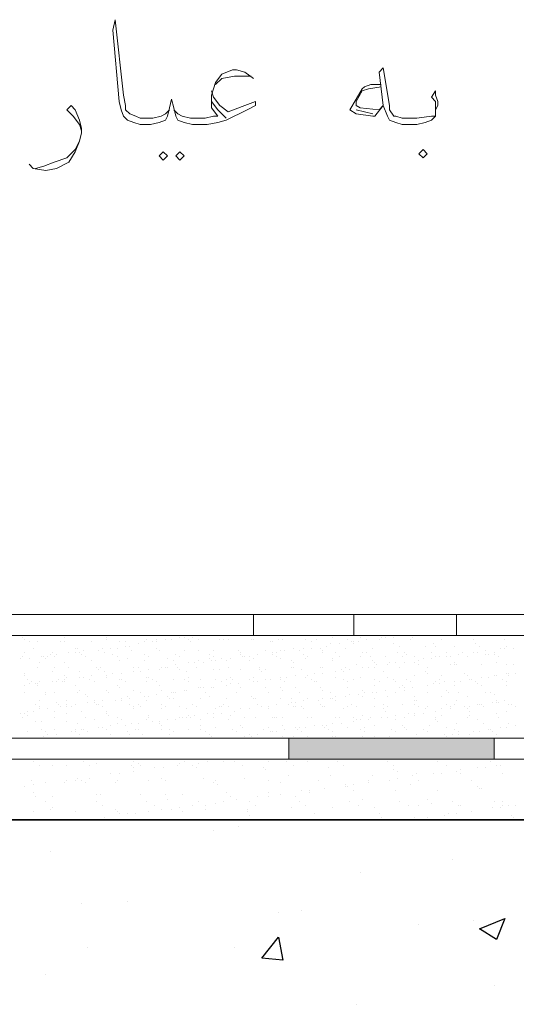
# Model space of a CAD drawing. Header units: metres. Extents: x -18 to 342, y 4 to 63.
# Tile 126 of 173: x 287.7 to 289.98, y 12.65 to 17.18. Entities that reach past the tile are written whole.
import ezdxf

# ---------------------------------------------------------------- set-up
doc = ezdxf.new("R2010")
doc.units = ezdxf.units.M
doc.header["$MEASUREMENT"] = 0
for name, color, linetype in [('PDF_hatch', 7, 'Continuous'), ('PDF_hatch-borshi', 7, 'Continuous'), ('PDF_Isogam', 7, 'Continuous'), ('PDF_kaff', 7, 'Continuous'), ('PDF_textt', 7, 'Continuous')]:
    doc.layers.add(name, color=color, linetype=linetype)

msp = doc.modelspace()

# ---------------------------------------------------------------- linework, layer by layer
at = {"layer": 'PDF_hatch', "lineweight": 25}
for points in [[(288.5933, 13.4516), (288.5933, 13.4516)], [(288.7088, 13.4708), (288.7088, 13.4708)], [(287.842, 13.3553), (287.842, 13.3553)], [(289.6912, 13.3167), (289.6912, 13.3167)], [(289.2675, 13.259), (289.2675, 13.259)], [(287.9865, 13.1145), (287.9865, 13.1145)], [(288.1984, 13.1241), (288.1984, 13.1241)], [(288.9978, 13.0856), (288.9978, 13.0856)], [(288.8918, 13.076), (288.8918, 13.076)], [(289.7875, 13.0374), (289.7875, 13.0374)], [(289.5371, 13.0182), (289.5371, 13.0182)], [(288.0154, 12.9122), (288.0154, 12.9122)], [(288.6896, 12.9122), (288.6896, 12.9122)], [(287.8228, 12.787), (287.8228, 12.787)], [(289.8839, 12.7389), (289.8839, 12.7389)], [(289.2482, 12.6522), (289.2482, 12.6522)]]:
    msp.add_lwpolyline(points, dxfattribs=at)
for points in [[(289.932, 13.0471), (289.8935, 12.9508), (289.8164, 12.9989)], [(288.8918, 12.9604), (288.9111, 12.8544), (288.8148, 12.8641)]]:
    msp.add_lwpolyline(points, close=True, dxfattribs=at)
at = {"layer": 'PDF_hatch-borshi', "lineweight": 18}
for points in [[(287.7168, 14.3376), (287.7168, 14.3376)], [(287.7265, 14.328), (287.7265, 14.328)], [(287.7457, 14.3184), (287.7457, 14.3184)], [(287.7843, 14.3184), (287.7843, 14.3184)], [(287.8902, 14.3184), (287.8902, 14.3184)], [(287.9095, 14.3376), (287.9095, 14.3376)], [(287.9095, 14.3184), (287.9095, 14.3184)], [(288.0347, 14.3184), (288.0347, 14.3184)], [(288.0347, 14.3184), (288.0347, 14.3184)], [(288.1021, 14.3376), (288.1021, 14.3376)], [(288.1021, 14.328), (288.1021, 14.328)], [(288.1599, 14.3184), (288.1599, 14.3184)], [(288.1888, 14.3184), (288.1888, 14.3184)], [(288.2465, 14.3088), (288.2465, 14.3088)], [(288.2754, 14.3184), (288.2754, 14.3184)], [(288.2851, 14.328), (288.2851, 14.328)], [(288.314, 14.3184), (288.314, 14.3184)], [(288.3332, 14.328), (288.3332, 14.328)], [(288.3332, 14.3184), (288.3332, 14.3184)], [(288.3718, 14.328), (288.3718, 14.328)], [(288.4006, 14.328), (288.4006, 14.328)], [(288.4392, 14.3376), (288.4392, 14.3376)], [(288.4584, 14.3376), (288.4584, 14.3376)], [(288.4777, 14.328), (288.4777, 14.328)], [(288.4777, 14.328), (288.4777, 14.328)], [(288.4873, 14.3184), (288.4873, 14.3184)], [(288.497, 14.3376), (288.497, 14.3376)], [(288.5259, 14.328), (288.5259, 14.328)], [(288.6222, 14.328), (288.6222, 14.328)], [(288.6414, 14.328), (288.6414, 14.328)], [(288.6607, 14.328), (288.6607, 14.328)], [(288.7666, 14.328), (288.7666, 14.328)], [(288.7763, 14.328), (288.7763, 14.328)], [(288.8533, 14.3184), (288.8533, 14.3184)], [(288.8629, 14.3184), (288.8629, 14.3184)], [(288.8918, 14.328), (288.8918, 14.328)], [(288.9111, 14.328), (288.9111, 14.328)], [(289.017, 14.328), (289.017, 14.328)], [(289.0459, 14.3184), (289.0459, 14.3184)], [(289.0652, 14.328), (289.0652, 14.328)], [(289.1326, 14.3088), (289.1326, 14.3088)], [(289.1423, 14.3376), (289.1423, 14.3376)], [(289.1711, 14.3088), (289.1711, 14.3088)], [(289.2097, 14.328), (289.2097, 14.328)], [(289.2289, 14.3184), (289.2289, 14.3184)], [(289.2386, 14.3184), (289.2386, 14.3184)], [(289.2386, 14.3088), (289.2386, 14.3088)], [(289.2578, 14.3184), (289.2578, 14.3184)], [(289.2675, 14.3376), (289.2675, 14.3376)], [(289.2964, 14.328), (289.2964, 14.328)], [(289.3541, 14.328), (289.3541, 14.328)], [(289.3638, 14.3376), (289.3638, 14.3376)], [(289.383, 14.3376), (289.383, 14.3376)], [(289.383, 14.3376), (289.383, 14.3376)], [(289.4216, 14.3376), (289.4216, 14.3376)], [(289.4216, 14.3088), (289.4216, 14.3088)], [(289.4986, 14.328), (289.4986, 14.328)], [(289.5082, 14.3376), (289.5082, 14.3376)], [(289.6045, 14.3088), (289.6045, 14.3088)], [(289.6334, 14.3473), (289.6334, 14.3473)], [(289.6431, 14.328), (289.6431, 14.328)], [(289.749, 14.3473), (289.749, 14.3473)], [(289.7586, 14.3473), (289.7586, 14.3473)], [(289.7875, 14.328), (289.7875, 14.328)], [(289.7972, 14.3088), (289.7972, 14.3088)], [(289.932, 14.328), (289.932, 14.328)], [(287.7265, 14.2702), (287.7265, 14.2702)], [(287.765, 14.2895), (287.765, 14.2895)], [(287.842, 14.2606), (287.842, 14.2606)], [(287.8517, 14.2702), (287.8517, 14.2702)], [(287.8709, 14.2606), (287.8709, 14.2606)], [(287.9287, 14.2702), (287.9287, 14.2702)], [(287.9576, 14.2895), (287.9576, 14.2895)], [(287.9576, 14.2702), (287.9576, 14.2702)], [(287.9672, 14.2895), (287.9672, 14.2895)], [(287.9769, 14.2702), (287.9769, 14.2702)], [(287.9865, 14.2606), (287.9865, 14.2606)], [(287.9961, 14.2799), (287.9961, 14.2799)], [(288.0636, 14.2799), (288.0636, 14.2799)], [(288.0828, 14.2895), (288.0828, 14.2895)], [(288.0925, 14.2702), (288.0925, 14.2702)], [(288.1213, 14.2895), (288.1213, 14.2895)], [(288.131, 14.2606), (288.131, 14.2606)], [(288.1502, 14.2895), (288.1502, 14.2895)], [(288.1888, 14.2991), (288.1888, 14.2991)], [(288.208, 14.2991), (288.208, 14.2991)], [(288.2177, 14.2799), (288.2177, 14.2799)], [(288.2754, 14.2606), (288.2754, 14.2606)], [(288.3332, 14.2895), (288.3332, 14.2895)], [(288.3429, 14.2799), (288.3429, 14.2799)], [(288.3429, 14.2799), (288.3429, 14.2799)], [(288.4199, 14.2606), (288.4199, 14.2606)], [(288.4584, 14.2799), (288.4584, 14.2799)], [(288.5259, 14.2799), (288.5259, 14.2799)], [(288.574, 14.2606), (288.574, 14.2606)], [(288.5933, 14.2799), (288.5933, 14.2799)], [(288.7088, 14.2799), (288.7088, 14.2799)], [(288.7088, 14.2799), (288.7088, 14.2799)], [(288.7185, 14.2702), (288.7185, 14.2702)], [(288.7185, 14.2606), (288.7185, 14.2606)], [(288.7955, 14.2606), (288.7955, 14.2606)], [(288.8341, 14.2799), (288.8341, 14.2799)], [(288.8629, 14.2702), (288.8629, 14.2702)], [(288.8629, 14.2606), (288.8629, 14.2606)], [(288.8822, 14.2702), (288.8822, 14.2702)], [(288.9015, 14.2799), (288.9015, 14.2799)], [(288.9207, 14.2799), (288.9207, 14.2799)], [(288.9593, 14.2895), (288.9593, 14.2895)], [(288.9882, 14.2799), (288.9882, 14.2799)], [(289.0074, 14.2895), (289.0074, 14.2895)], [(289.0074, 14.2606), (289.0074, 14.2606)], [(289.0459, 14.2895), (289.0459, 14.2895)], [(289.0845, 14.2895), (289.0845, 14.2895)], [(289.0941, 14.2799), (289.0941, 14.2799)], [(289.0941, 14.2702), (289.0941, 14.2702)], [(289.1134, 14.2991), (289.1134, 14.2991)], [(289.1519, 14.2702), (289.1519, 14.2702)], [(289.2, 14.2895), (289.2, 14.2895)], [(289.2771, 14.2702), (289.2771, 14.2702)], [(289.2964, 14.2702), (289.2964, 14.2702)], [(289.3252, 14.2895), (289.3252, 14.2895)], [(289.4408, 14.2702), (289.4408, 14.2702)], [(289.4504, 14.2991), (289.4504, 14.2991)], [(289.4697, 14.2702), (289.4697, 14.2702)], [(289.4793, 14.2606), (289.4793, 14.2606)], [(289.566, 14.2991), (289.566, 14.2991)], [(289.5949, 14.2702), (289.5949, 14.2702)], [(289.6142, 14.2991), (289.6142, 14.2991)], [(289.6623, 14.2702), (289.6623, 14.2702)], [(289.7009, 14.2991), (289.7009, 14.2991)], [(289.7201, 14.2606), (289.7201, 14.2606)], [(289.7394, 14.2702), (289.7394, 14.2702)], [(289.7875, 14.2702), (289.7875, 14.2702)], [(289.8068, 14.2702), (289.8068, 14.2702)], [(289.8164, 14.2991), (289.8164, 14.2991)], [(289.8453, 14.2799), (289.8453, 14.2799)], [(289.8453, 14.2606), (289.8453, 14.2606)], [(289.855, 14.2606), (289.855, 14.2606)], [(289.8839, 14.2702), (289.8839, 14.2702)], [(289.8839, 14.2606), (289.8839, 14.2606)], [(289.9127, 14.2895), (289.9127, 14.2895)], [(289.932, 14.2895), (289.932, 14.2895)], [(289.9416, 14.2991), (289.9416, 14.2991)], [(289.9705, 14.2895), (289.9705, 14.2895)], [(287.7072, 14.2413), (287.7072, 14.2413)], [(287.7168, 14.251), (287.7168, 14.251)], [(287.7457, 14.2413), (287.7457, 14.2413)], [(287.7939, 14.2221), (287.7939, 14.2221)], [(287.8035, 14.251), (287.8035, 14.251)], [(287.8131, 14.251), (287.8131, 14.251)], [(287.8228, 14.2413), (287.8228, 14.2413)], [(287.8324, 14.251), (287.8324, 14.251)], [(287.8613, 14.251), (287.8613, 14.251)], [(287.9095, 14.2221), (287.9095, 14.2221)], [(288.0058, 14.251), (288.0058, 14.251)], [(288.0058, 14.251), (288.0058, 14.251)], [(288.0347, 14.2317), (288.0347, 14.2317)], [(288.1502, 14.251), (288.1502, 14.251)], [(288.1599, 14.2317), (288.1599, 14.2317)], [(288.1984, 14.2413), (288.1984, 14.2413)], [(288.2754, 14.2317), (288.2754, 14.2317)], [(288.2947, 14.251), (288.2947, 14.251)], [(288.3814, 14.2413), (288.3814, 14.2413)], [(288.4103, 14.2317), (288.4103, 14.2317)], [(288.4392, 14.251), (288.4392, 14.251)], [(288.4777, 14.2221), (288.4777, 14.2221)], [(288.5066, 14.2221), (288.5066, 14.2221)], [(288.5259, 14.2317), (288.5259, 14.2317)], [(288.5451, 14.2221), (288.5451, 14.2221)], [(288.574, 14.2413), (288.574, 14.2413)], [(288.5836, 14.2317), (288.5836, 14.2317)], [(288.5933, 14.251), (288.5933, 14.251)], [(288.6029, 14.2317), (288.6029, 14.2317)], [(288.6318, 14.2413), (288.6318, 14.2413)], [(288.6511, 14.2317), (288.6511, 14.2317)], [(288.6703, 14.2413), (288.6703, 14.2413)], [(288.7281, 14.251), (288.7281, 14.251)], [(288.7377, 14.251), (288.7377, 14.251)], [(288.757, 14.251), (288.757, 14.251)], [(288.757, 14.2317), (288.757, 14.2317)], [(288.7763, 14.2413), (288.7763, 14.2413)], [(288.8822, 14.251), (288.8822, 14.251)], [(288.9015, 14.2413), (288.9015, 14.2413)], [(288.9496, 14.2317), (288.9496, 14.2317)], [(288.9593, 14.2221), (288.9593, 14.2221)], [(289.017, 14.2413), (289.017, 14.2413)], [(289.0267, 14.251), (289.0267, 14.251)], [(289.1423, 14.2413), (289.1423, 14.2413)], [(289.1423, 14.2317), (289.1423, 14.2317)], [(289.1711, 14.251), (289.1711, 14.251)], [(289.2675, 14.251), (289.2675, 14.251)], [(289.3156, 14.251), (289.3156, 14.251)], [(289.3252, 14.2317), (289.3252, 14.2317)], [(289.3349, 14.2221), (289.3349, 14.2221)], [(289.383, 14.251), (289.383, 14.251)], [(289.4023, 14.2221), (289.4023, 14.2221)], [(289.4312, 14.2221), (289.4312, 14.2221)], [(289.4601, 14.251), (289.4601, 14.251)], [(289.4697, 14.2221), (289.4697, 14.2221)], [(289.5179, 14.251), (289.5179, 14.251)], [(289.5179, 14.2221), (289.5179, 14.2221)], [(289.5371, 14.2317), (289.5371, 14.2317)], [(289.5564, 14.2413), (289.5564, 14.2413)], [(289.5949, 14.2413), (289.5949, 14.2413)], [(289.6142, 14.251), (289.6142, 14.251)], [(289.6334, 14.251), (289.6334, 14.251)], [(289.6623, 14.251), (289.6623, 14.251)], [(289.6816, 14.251), (289.6816, 14.251)], [(289.7009, 14.2221), (289.7009, 14.2221)], [(289.7586, 14.251), (289.7586, 14.251)], [(289.7586, 14.251), (289.7586, 14.251)], [(289.8935, 14.2221), (289.8935, 14.2221)], [(289.9031, 14.251), (289.9031, 14.251)], [(287.7265, 14.1739), (287.7265, 14.1739)], [(287.7843, 14.2028), (287.7843, 14.2028)], [(287.8517, 14.1835), (287.8517, 14.1835)], [(287.8613, 14.2028), (287.8613, 14.2028)], [(287.9287, 14.2028), (287.9287, 14.2028)], [(287.9769, 14.1835), (287.9769, 14.1835)], [(288.0539, 14.2028), (288.0539, 14.2028)], [(288.0636, 14.1932), (288.0636, 14.1932)], [(288.0732, 14.2028), (288.0732, 14.2028)], [(288.0925, 14.1835), (288.0925, 14.1835)], [(288.131, 14.1739), (288.131, 14.1739)], [(288.1695, 14.1739), (288.1695, 14.1739)], [(288.2273, 14.2028), (288.2273, 14.2028)], [(288.2273, 14.1835), (288.2273, 14.1835)], [(288.2273, 14.1835), (288.2273, 14.1835)], [(288.2465, 14.2028), (288.2465, 14.2028)], [(288.2562, 14.1835), (288.2562, 14.1835)], [(288.2947, 14.1932), (288.2947, 14.1932)], [(288.3429, 14.1932), (288.3429, 14.1932)], [(288.3525, 14.2028), (288.3525, 14.2028)], [(288.3718, 14.2028), (288.3718, 14.2028)], [(288.3814, 14.2028), (288.3814, 14.2028)], [(288.4199, 14.2124), (288.4199, 14.2124)], [(288.4295, 14.2028), (288.4295, 14.2028)], [(288.4392, 14.1932), (288.4392, 14.1932)], [(288.4681, 14.1835), (288.4681, 14.1835)], [(288.5162, 14.2028), (288.5162, 14.2028)], [(288.5933, 14.1932), (288.5933, 14.1932)], [(288.6222, 14.1932), (288.6222, 14.1932)], [(288.6607, 14.2028), (288.6607, 14.2028)], [(288.7185, 14.1932), (288.7185, 14.1932)], [(288.8052, 14.2028), (288.8052, 14.2028)], [(288.8052, 14.1932), (288.8052, 14.1932)], [(288.8148, 14.1835), (288.8148, 14.1835)], [(288.8341, 14.1932), (288.8341, 14.1932)], [(288.9496, 14.2028), (288.9496, 14.2028)], [(288.9593, 14.2028), (288.9593, 14.2028)], [(288.9978, 14.1932), (288.9978, 14.1932)], [(289.0556, 14.1739), (289.0556, 14.1739)], [(289.0845, 14.2028), (289.0845, 14.2028)], [(289.0941, 14.2028), (289.0941, 14.2028)], [(289.0941, 14.1739), (289.0941, 14.1739)], [(289.1519, 14.1835), (289.1519, 14.1835)], [(289.1808, 14.1932), (289.1808, 14.1932)], [(289.1904, 14.1835), (289.1904, 14.1835)], [(289.2, 14.2028), (289.2, 14.2028)], [(289.2193, 14.1932), (289.2193, 14.1932)], [(289.2482, 14.2124), (289.2482, 14.2124)], [(289.2771, 14.2028), (289.2771, 14.2028)], [(289.306, 14.2028), (289.306, 14.2028)], [(289.3349, 14.2028), (289.3349, 14.2028)], [(289.3445, 14.2124), (289.3445, 14.2124)], [(289.3734, 14.1835), (289.3734, 14.1835)], [(289.3927, 14.2124), (289.3927, 14.2124)], [(289.4504, 14.2028), (289.4504, 14.2028)], [(289.5371, 14.2124), (289.5371, 14.2124)], [(289.566, 14.1835), (289.566, 14.1835)], [(289.5757, 14.2028), (289.5757, 14.2028)], [(289.5757, 14.1739), (289.5757, 14.1739)], [(289.6816, 14.2124), (289.6816, 14.2124)], [(289.7009, 14.2124), (289.7009, 14.2124)], [(289.7105, 14.2124), (289.7105, 14.2124)], [(289.749, 14.1739), (289.749, 14.1739)], [(289.8261, 14.2124), (289.8261, 14.2124)], [(289.8261, 14.2124), (289.8261, 14.2124)], [(289.9416, 14.2124), (289.9416, 14.2124)], [(289.9416, 14.1739), (289.9416, 14.1739)], [(289.9513, 14.1739), (289.9513, 14.1739)], [(289.9705, 14.2124), (289.9705, 14.2124)], [(289.9802, 14.1739), (289.9802, 14.1739)], [(287.7265, 14.1643), (287.7265, 14.1643)], [(287.7361, 14.145), (287.7361, 14.145)], [(287.7457, 14.1258), (287.7457, 14.1258)], [(287.7554, 14.1354), (287.7554, 14.1354)], [(287.7746, 14.1258), (287.7746, 14.1258)], [(287.7843, 14.1258), (287.7843, 14.1258)], [(287.7939, 14.1354), (287.7939, 14.1354)], [(287.8517, 14.1354), (287.8517, 14.1354)], [(287.8709, 14.1354), (287.8709, 14.1354)], [(287.8806, 14.145), (287.8806, 14.145)], [(287.8998, 14.1354), (287.8998, 14.1354)], [(287.9095, 14.1643), (287.9095, 14.1643)], [(287.9095, 14.145), (287.9095, 14.145)], [(287.9095, 14.1354), (287.9095, 14.1354)], [(287.9191, 14.1547), (287.9191, 14.1547)], [(287.9769, 14.1547), (287.9769, 14.1547)], [(287.9961, 14.1547), (287.9961, 14.1547)], [(288.025, 14.145), (288.025, 14.145)], [(288.0347, 14.1643), (288.0347, 14.1643)], [(288.0443, 14.1354), (288.0443, 14.1354)], [(288.0443, 14.1354), (288.0443, 14.1354)], [(288.1021, 14.1643), (288.1021, 14.1643)], [(288.1021, 14.1547), (288.1021, 14.1547)], [(288.1599, 14.145), (288.1599, 14.145)], [(288.1695, 14.145), (288.1695, 14.145)], [(288.1888, 14.1354), (288.1888, 14.1354)], [(288.2851, 14.1547), (288.2851, 14.1547)], [(288.2851, 14.1354), (288.2851, 14.1354)], [(288.2947, 14.1547), (288.2947, 14.1547)], [(288.314, 14.145), (288.314, 14.145)], [(288.3332, 14.1354), (288.3332, 14.1354)], [(288.4103, 14.145), (288.4103, 14.145)], [(288.4584, 14.145), (288.4584, 14.145)], [(288.4777, 14.1547), (288.4777, 14.1547)], [(288.4777, 14.1354), (288.4777, 14.1354)], [(288.5355, 14.145), (288.5355, 14.145)], [(288.6029, 14.145), (288.6029, 14.145)], [(288.6318, 14.1354), (288.6318, 14.1354)], [(288.6511, 14.145), (288.6511, 14.145)], [(288.6703, 14.1547), (288.6703, 14.1547)], [(288.6703, 14.1258), (288.6703, 14.1258)], [(288.68, 14.145), (288.68, 14.145)], [(288.7088, 14.1258), (288.7088, 14.1258)], [(288.757, 14.145), (288.757, 14.145)], [(288.7763, 14.1547), (288.7763, 14.1547)], [(288.7763, 14.1354), (288.7763, 14.1354)], [(288.7763, 14.1354), (288.7763, 14.1354)], [(288.7955, 14.1354), (288.7955, 14.1354)], [(288.8341, 14.145), (288.8341, 14.145)], [(288.8533, 14.145), (288.8533, 14.145)], [(288.9015, 14.1547), (288.9015, 14.1547)], [(288.9015, 14.1547), (288.9015, 14.1547)], [(288.9015, 14.145), (288.9015, 14.145)], [(288.9207, 14.1354), (288.9207, 14.1354)], [(288.9304, 14.1547), (288.9304, 14.1547)], [(288.9689, 14.1643), (288.9689, 14.1643)], [(289.017, 14.1547), (289.017, 14.1547)], [(289.0267, 14.1643), (289.0267, 14.1643)], [(289.0459, 14.145), (289.0459, 14.145)], [(289.0459, 14.145), (289.0459, 14.145)], [(289.0556, 14.1354), (289.0556, 14.1354)], [(289.0652, 14.1354), (289.0652, 14.1354)], [(289.1519, 14.1547), (289.1519, 14.1547)], [(289.1904, 14.145), (289.1904, 14.145)], [(289.2097, 14.1354), (289.2097, 14.1354)], [(289.2386, 14.145), (289.2386, 14.145)], [(289.2675, 14.1547), (289.2675, 14.1547)], [(289.3349, 14.145), (289.3349, 14.145)], [(289.3541, 14.1354), (289.3541, 14.1354)], [(289.3927, 14.1547), (289.3927, 14.1547)], [(289.4216, 14.145), (289.4216, 14.145)], [(289.4312, 14.1354), (289.4312, 14.1354)], [(289.4793, 14.145), (289.4793, 14.145)], [(289.4986, 14.1354), (289.4986, 14.1354)], [(289.5179, 14.1643), (289.5179, 14.1643)], [(289.6045, 14.1258), (289.6045, 14.1258)], [(289.6142, 14.1354), (289.6142, 14.1354)], [(289.6334, 14.145), (289.6334, 14.145)], [(289.6334, 14.1258), (289.6334, 14.1258)], [(289.6431, 14.1643), (289.6431, 14.1643)], [(289.6527, 14.1354), (289.6527, 14.1354)], [(289.7009, 14.1354), (289.7009, 14.1354)], [(289.7298, 14.1354), (289.7298, 14.1354)], [(289.7586, 14.1643), (289.7586, 14.1643)], [(289.7683, 14.145), (289.7683, 14.145)], [(289.7779, 14.145), (289.7779, 14.145)], [(289.7972, 14.1354), (289.7972, 14.1354)], [(289.7972, 14.1354), (289.7972, 14.1354)], [(289.8068, 14.1258), (289.8068, 14.1258)], [(289.8261, 14.1547), (289.8261, 14.1547)], [(289.855, 14.1547), (289.855, 14.1547)], [(289.8839, 14.1643), (289.8839, 14.1643)], [(289.8935, 14.1643), (289.8935, 14.1643)], [(289.9224, 14.145), (289.9224, 14.145)], [(289.9416, 14.1354), (289.9416, 14.1354)], [(289.9513, 14.1643), (289.9513, 14.1643)], [(287.7265, 14.1161), (287.7265, 14.1161)], [(287.7265, 14.0872), (287.7265, 14.0872)], [(287.7843, 14.1161), (287.7843, 14.1161)], [(287.8228, 14.0872), (287.8228, 14.0872)], [(287.8613, 14.0872), (287.8613, 14.0872)], [(287.9576, 14.1161), (287.9576, 14.1161)], [(287.9672, 14.0872), (287.9672, 14.0872)], [(287.9769, 14.0969), (287.9769, 14.0969)], [(288.1021, 14.0969), (288.1021, 14.0969)], [(288.1117, 14.0872), (288.1117, 14.0872)], [(288.1502, 14.1161), (288.1502, 14.1161)], [(288.1599, 14.1065), (288.1599, 14.1065)], [(288.2273, 14.0969), (288.2273, 14.0969)], [(288.2562, 14.0872), (288.2562, 14.0872)], [(288.3429, 14.1161), (288.3429, 14.1161)], [(288.3525, 14.0969), (288.3525, 14.0969)], [(288.4006, 14.0872), (288.4006, 14.0872)], [(288.4103, 14.0872), (288.4103, 14.0872)], [(288.4199, 14.0872), (288.4199, 14.0872)], [(288.4584, 14.0969), (288.4584, 14.0969)], [(288.4681, 14.0969), (288.4681, 14.0969)], [(288.5259, 14.1065), (288.5259, 14.1065)], [(288.5259, 14.1065), (288.5259, 14.1065)], [(288.5355, 14.1065), (288.5355, 14.1065)], [(288.5451, 14.1065), (288.5451, 14.1065)], [(288.5547, 14.0872), (288.5547, 14.0872)], [(288.5836, 14.1065), (288.5836, 14.1065)], [(288.5933, 14.1065), (288.5933, 14.1065)], [(288.6511, 14.1161), (288.6511, 14.1161)], [(288.6992, 14.0872), (288.6992, 14.0872)], [(288.7185, 14.1065), (288.7185, 14.1065)], [(288.7185, 14.1065), (288.7185, 14.1065)], [(288.8341, 14.1065), (288.8341, 14.1065)], [(288.8437, 14.0872), (288.8437, 14.0872)], [(288.9015, 14.1065), (288.9015, 14.1065)], [(288.9111, 14.0969), (288.9111, 14.0969)], [(288.9689, 14.1065), (288.9689, 14.1065)], [(288.9882, 14.0872), (288.9882, 14.0872)], [(289.0845, 14.1065), (289.0845, 14.1065)], [(289.0941, 14.0969), (289.0941, 14.0969)], [(289.1326, 14.0872), (289.1326, 14.0872)], [(289.2097, 14.1065), (289.2097, 14.1065)], [(289.2771, 14.0969), (289.2771, 14.0969)], [(289.2867, 14.0872), (289.2867, 14.0872)], [(289.2867, 14.0872), (289.2867, 14.0872)], [(289.3252, 14.0872), (289.3252, 14.0872)], [(289.3349, 14.1161), (289.3349, 14.1161)], [(289.3445, 14.0872), (289.3445, 14.0872)], [(289.383, 14.0969), (289.383, 14.0969)], [(289.4312, 14.0872), (289.4312, 14.0872)], [(289.4504, 14.1065), (289.4504, 14.1065)], [(289.4601, 14.1161), (289.4601, 14.1161)], [(289.4697, 14.1065), (289.4697, 14.1065)], [(289.4697, 14.0969), (289.4697, 14.0969)], [(289.5082, 14.1065), (289.5082, 14.1065)], [(289.5757, 14.1161), (289.5757, 14.1161)], [(289.5757, 14.1161), (289.5757, 14.1161)], [(289.5757, 14.0872), (289.5757, 14.0872)], [(289.6623, 14.0969), (289.6623, 14.0969)], [(289.672, 14.0872), (289.672, 14.0872)], [(289.7009, 14.1161), (289.7009, 14.1161)], [(289.7201, 14.0872), (289.7201, 14.0872)], [(289.8261, 14.1161), (289.8261, 14.1161)], [(289.8453, 14.0872), (289.8453, 14.0872)], [(289.8646, 14.0872), (289.8646, 14.0872)], [(289.9416, 14.1161), (289.9416, 14.1161)], [(287.7939, 14.0487), (287.7939, 14.0487)], [(287.8228, 14.0776), (287.8228, 14.0776)], [(287.8709, 14.0391), (287.8709, 14.0391)], [(287.9191, 14.0487), (287.9191, 14.0487)], [(288.0058, 14.0776), (288.0058, 14.0776)], [(288.0154, 14.068), (288.0154, 14.068)], [(288.0154, 14.0391), (288.0154, 14.0391)], [(288.0443, 14.0487), (288.0443, 14.0487)], [(288.0443, 14.0391), (288.0443, 14.0391)], [(288.0828, 14.0487), (288.0828, 14.0487)], [(288.1406, 14.0487), (288.1406, 14.0487)], [(288.1695, 14.0583), (288.1695, 14.0583)], [(288.1695, 14.0487), (288.1695, 14.0487)], [(288.1984, 14.068), (288.1984, 14.068)], [(288.208, 14.0583), (288.208, 14.0583)], [(288.2754, 14.068), (288.2754, 14.068)], [(288.2851, 14.0487), (288.2851, 14.0487)], [(288.2947, 14.068), (288.2947, 14.068)], [(288.3332, 14.0776), (288.3332, 14.0776)], [(288.3814, 14.068), (288.3814, 14.068)], [(288.391, 14.0583), (288.391, 14.0583)], [(288.4103, 14.0583), (288.4103, 14.0583)], [(288.5355, 14.0583), (288.5355, 14.0583)], [(288.574, 14.068), (288.574, 14.068)], [(288.6511, 14.0583), (288.6511, 14.0583)], [(288.7666, 14.068), (288.7666, 14.068)], [(288.7763, 14.0583), (288.7763, 14.0583)], [(288.7859, 14.0583), (288.7859, 14.0583)], [(288.9015, 14.0583), (288.9015, 14.0583)], [(288.9496, 14.0583), (288.9496, 14.0583)], [(288.9496, 14.0391), (288.9496, 14.0391)], [(288.9689, 14.0391), (288.9689, 14.0391)], [(289.0074, 14.0487), (289.0074, 14.0487)], [(289.0267, 14.0583), (289.0267, 14.0583)], [(289.0748, 14.0487), (289.0748, 14.0487)], [(289.0941, 14.0583), (289.0941, 14.0583)], [(289.1326, 14.0583), (289.1326, 14.0583)], [(289.1423, 14.0583), (289.1423, 14.0583)], [(289.1519, 14.068), (289.1519, 14.068)], [(289.1519, 14.0487), (289.1519, 14.0487)], [(289.2, 14.068), (289.2, 14.068)], [(289.2193, 14.0776), (289.2193, 14.0776)], [(289.2578, 14.0776), (289.2578, 14.0776)], [(289.2771, 14.068), (289.2771, 14.068)], [(289.3349, 14.0583), (289.3349, 14.0583)], [(289.3927, 14.068), (289.3927, 14.068)], [(289.5179, 14.068), (289.5179, 14.068)], [(289.5179, 14.0487), (289.5179, 14.0487)], [(289.5275, 14.0487), (289.5275, 14.0487)], [(289.6431, 14.068), (289.6431, 14.068)], [(289.7105, 14.0487), (289.7105, 14.0487)], [(289.7586, 14.068), (289.7586, 14.068)], [(289.8742, 14.0391), (289.8742, 14.0391)], [(289.8839, 14.0776), (289.8839, 14.0776)], [(289.8935, 14.0487), (289.8935, 14.0487)], [(289.8935, 14.0391), (289.8935, 14.0391)], [(289.9031, 14.0391), (289.9031, 14.0391)], [(289.932, 14.0487), (289.932, 14.0487)], [(287.7072, 13.9909), (287.7072, 13.9909)], [(287.7265, 13.9909), (287.7265, 13.9909)], [(287.7361, 14.0006), (287.7361, 14.0006)], [(287.765, 14.0006), (287.765, 14.0006)], [(287.7746, 14.0294), (287.7746, 14.0294)], [(287.7939, 14.0198), (287.7939, 14.0198)], [(287.7939, 14.0102), (287.7939, 14.0102)], [(287.8324, 14.0102), (287.8324, 14.0102)], [(287.8613, 14.0006), (287.8613, 14.0006)], [(287.8806, 14.0294), (287.8806, 14.0294)], [(287.8902, 14.0198), (287.8902, 14.0198)], [(287.9191, 14.0294), (287.9191, 14.0294)], [(287.9191, 14.0198), (287.9191, 14.0198)], [(287.9191, 13.9909), (287.9191, 13.9909)], [(287.9384, 14.0198), (287.9384, 14.0198)], [(287.9576, 14.0294), (287.9576, 14.0294)], [(287.9865, 14.0006), (287.9865, 14.0006)], [(288.0539, 14.0294), (288.0539, 14.0294)], [(288.0636, 14.0294), (288.0636, 14.0294)], [(288.0828, 14.0198), (288.0828, 14.0198)], [(288.1021, 14.0006), (288.1021, 14.0006)], [(288.1021, 13.9909), (288.1021, 13.9909)], [(288.208, 14.0294), (288.208, 14.0294)], [(288.2273, 14.0198), (288.2273, 14.0198)], [(288.2273, 14.0102), (288.2273, 14.0102)], [(288.2465, 14.0294), (288.2465, 14.0294)], [(288.2562, 14.0198), (288.2562, 14.0198)], [(288.3525, 14.0294), (288.3525, 14.0294)], [(288.3525, 14.0102), (288.3525, 14.0102)], [(288.3718, 14.0198), (288.3718, 14.0198)], [(288.4392, 14.0198), (288.4392, 14.0198)], [(288.4681, 14.0102), (288.4681, 14.0102)], [(288.497, 14.0294), (288.497, 14.0294)], [(288.5162, 14.0198), (288.5162, 14.0198)], [(288.5644, 13.9909), (288.5644, 13.9909)], [(288.5933, 13.9909), (288.5933, 13.9909)], [(288.6029, 14.0102), (288.6029, 14.0102)], [(288.6222, 14.0198), (288.6222, 14.0198)], [(288.6318, 14.0198), (288.6318, 14.0198)], [(288.6318, 13.9909), (288.6318, 13.9909)], [(288.6414, 14.0294), (288.6414, 14.0294)], [(288.6607, 14.0198), (288.6607, 14.0198)], [(288.6896, 14.0006), (288.6896, 14.0006)], [(288.7185, 14.0102), (288.7185, 14.0102)], [(288.7185, 14.0102), (288.7185, 14.0102)], [(288.757, 14.0102), (288.757, 14.0102)], [(288.7955, 14.0294), (288.7955, 14.0294)], [(288.8148, 14.0198), (288.8148, 14.0198)], [(288.8148, 14.0198), (288.8148, 14.0198)], [(288.8148, 14.0198), (288.8148, 14.0198)], [(288.8437, 14.0198), (288.8437, 14.0198)], [(288.8437, 14.0102), (288.8437, 14.0102)], [(288.8822, 14.0294), (288.8822, 14.0294)], [(288.94, 14.0294), (288.94, 14.0294)], [(288.9593, 14.0198), (288.9593, 14.0198)], [(288.9689, 14.0198), (288.9689, 14.0198)], [(288.9978, 14.0198), (288.9978, 14.0198)], [(289.0074, 14.0102), (289.0074, 14.0102)], [(289.0845, 14.0294), (289.0845, 14.0294)], [(289.0941, 14.0198), (289.0941, 14.0198)], [(289.1037, 14.0198), (289.1037, 14.0198)], [(289.1904, 14.0102), (289.1904, 14.0102)], [(289.2097, 14.0198), (289.2097, 14.0198)], [(289.2289, 14.0294), (289.2289, 14.0294)], [(289.2482, 14.0198), (289.2482, 14.0198)], [(289.3349, 14.0198), (289.3349, 14.0198)], [(289.3734, 14.0294), (289.3734, 14.0294)], [(289.3734, 14.0102), (289.3734, 14.0102)], [(289.383, 14.0006), (289.383, 14.0006)], [(289.3927, 14.0198), (289.3927, 14.0198)], [(289.4601, 14.0294), (289.4601, 14.0294)], [(289.489, 13.9909), (289.489, 13.9909)], [(289.5179, 14.0294), (289.5179, 14.0294)], [(289.5179, 13.9909), (289.5179, 13.9909)], [(289.5371, 14.0198), (289.5371, 14.0198)], [(289.5564, 13.9909), (289.5564, 13.9909)], [(289.566, 14.0102), (289.566, 14.0102)], [(289.5757, 14.0198), (289.5757, 14.0198)], [(289.6142, 14.0006), (289.6142, 14.0006)], [(289.6431, 14.0102), (289.6431, 14.0102)], [(289.6623, 14.0294), (289.6623, 14.0294)], [(289.6816, 14.0198), (289.6816, 14.0198)], [(289.6816, 14.0102), (289.6816, 14.0102)], [(289.7009, 14.0294), (289.7009, 14.0294)], [(289.749, 14.0198), (289.749, 14.0198)], [(289.7586, 14.0102), (289.7586, 14.0102)], [(289.7683, 14.0198), (289.7683, 14.0198)], [(289.7683, 14.0006), (289.7683, 14.0006)], [(289.8068, 14.0294), (289.8068, 14.0294)], [(289.8164, 14.0294), (289.8164, 14.0294)], [(289.8261, 14.0294), (289.8261, 14.0294)], [(289.8357, 14.0198), (289.8357, 14.0198)], [(289.8935, 13.9909), (289.8935, 13.9909)], [(289.9416, 14.0006), (289.9416, 14.0006)], [(289.9513, 14.0294), (289.9513, 14.0294)], [(289.9609, 14.0294), (289.9609, 14.0294)], [(289.9802, 14.0198), (289.9802, 14.0198)], [(287.7168, 13.9717), (287.7168, 13.9717)], [(287.7361, 13.9813), (287.7361, 13.9813)], [(287.7746, 13.9524), (287.7746, 13.9524)], [(287.8035, 13.9524), (287.8035, 13.9524)], [(287.8613, 13.9717), (287.8613, 13.9717)], [(287.9191, 13.9524), (287.9191, 13.9524)], [(287.9672, 13.9428), (287.9672, 13.9428)], [(288.0058, 13.9717), (288.0058, 13.9717)], [(288.0443, 13.962), (288.0443, 13.962)], [(288.1117, 13.9813), (288.1117, 13.9813)], [(288.1502, 13.9717), (288.1502, 13.9717)], [(288.1502, 13.9428), (288.1502, 13.9428)], [(288.1695, 13.962), (288.1695, 13.962)], [(288.2177, 13.9428), (288.2177, 13.9428)], [(288.2465, 13.9428), (288.2465, 13.9428)], [(288.2851, 13.962), (288.2851, 13.962)], [(288.2947, 13.9813), (288.2947, 13.9813)], [(288.2947, 13.9717), (288.2947, 13.9717)], [(288.314, 13.9524), (288.314, 13.9524)], [(288.3429, 13.9524), (288.3429, 13.9524)], [(288.3429, 13.9428), (288.3429, 13.9428)], [(288.3814, 13.962), (288.3814, 13.962)], [(288.4199, 13.962), (288.4199, 13.962)], [(288.4392, 13.9717), (288.4392, 13.9717)], [(288.4488, 13.9717), (288.4488, 13.9717)], [(288.4681, 13.9717), (288.4681, 13.9717)], [(288.4777, 13.9813), (288.4777, 13.9813)], [(288.4873, 13.9717), (288.4873, 13.9717)], [(288.5066, 13.9813), (288.5066, 13.9813)], [(288.5355, 13.962), (288.5355, 13.962)], [(288.5933, 13.9717), (288.5933, 13.9717)], [(288.6607, 13.962), (288.6607, 13.962)], [(288.6703, 13.9813), (288.6703, 13.9813)], [(288.7377, 13.9717), (288.7377, 13.9717)], [(288.7859, 13.9717), (288.7859, 13.9717)], [(288.8629, 13.9717), (288.8629, 13.9717)], [(288.8726, 13.9717), (288.8726, 13.9717)], [(288.8822, 13.9717), (288.8822, 13.9717)], [(288.9111, 13.9717), (288.9111, 13.9717)], [(289.0267, 13.9717), (289.0267, 13.9717)], [(289.0267, 13.9717), (289.0267, 13.9717)], [(289.0459, 13.9717), (289.0459, 13.9717)], [(289.1423, 13.9428), (289.1423, 13.9428)], [(289.1519, 13.9717), (289.1519, 13.9717)], [(289.1711, 13.9717), (289.1711, 13.9717)], [(289.1808, 13.9428), (289.1808, 13.9428)], [(289.2386, 13.9717), (289.2386, 13.9717)], [(289.2386, 13.9524), (289.2386, 13.9524)], [(289.2482, 13.962), (289.2482, 13.962)], [(289.2675, 13.962), (289.2675, 13.962)], [(289.2771, 13.9813), (289.2771, 13.9813)], [(289.306, 13.962), (289.306, 13.962)], [(289.3156, 13.9717), (289.3156, 13.9717)], [(289.3638, 13.9717), (289.3638, 13.9717)], [(289.3927, 13.9717), (289.3927, 13.9717)], [(289.3927, 13.9717), (289.3927, 13.9717)], [(289.4312, 13.9813), (289.4312, 13.9813)], [(289.4312, 13.962), (289.4312, 13.962)], [(289.4697, 13.9717), (289.4697, 13.9717)], [(289.5179, 13.9813), (289.5179, 13.9813)], [(289.6142, 13.9717), (289.6142, 13.9717)], [(289.6142, 13.962), (289.6142, 13.962)], [(289.6238, 13.9524), (289.6238, 13.9524)], [(289.6431, 13.9813), (289.6431, 13.9813)], [(289.7105, 13.9428), (289.7105, 13.9428)], [(289.7586, 13.9717), (289.7586, 13.9717)], [(289.7683, 13.9813), (289.7683, 13.9813)], [(289.8068, 13.962), (289.8068, 13.962)], [(289.8357, 13.9428), (289.8357, 13.9428)], [(289.9031, 13.9717), (289.9031, 13.9717)], [(289.9513, 13.9428), (289.9513, 13.9428)], [(287.7361, 13.9042), (287.7361, 13.9042)], [(287.8035, 13.9139), (287.8035, 13.9139)], [(287.8228, 13.9042), (287.8228, 13.9042)], [(287.8613, 13.9139), (287.8613, 13.9139)], [(287.9384, 13.9042), (287.9384, 13.9042)], [(287.9576, 13.9139), (287.9576, 13.9139)], [(287.9576, 13.9042), (287.9576, 13.9042)], [(287.9865, 13.9139), (287.9865, 13.9139)], [(287.9961, 13.9139), (287.9961, 13.9139)], [(288.0154, 13.9042), (288.0154, 13.9042)], [(288.0636, 13.9235), (288.0636, 13.9235)], [(288.0828, 13.9235), (288.0828, 13.9235)], [(288.1021, 13.9139), (288.1021, 13.9139)], [(288.1021, 13.9139), (288.1021, 13.9139)], [(288.1213, 13.9331), (288.1213, 13.9331)], [(288.1888, 13.9331), (288.1888, 13.9331)], [(288.1984, 13.9042), (288.1984, 13.9042)], [(288.2369, 13.9139), (288.2369, 13.9139)], [(288.2465, 13.9139), (288.2465, 13.9139)], [(288.3525, 13.9331), (288.3525, 13.9331)], [(288.3525, 13.9139), (288.3525, 13.9139)], [(288.391, 13.9139), (288.391, 13.9139)], [(288.4103, 13.9042), (288.4103, 13.9042)], [(288.4777, 13.9139), (288.4777, 13.9139)], [(288.5355, 13.9331), (288.5355, 13.9331)], [(288.5355, 13.9139), (288.5355, 13.9139)], [(288.5547, 13.9042), (288.5547, 13.9042)], [(288.6029, 13.9235), (288.6029, 13.9235)], [(288.68, 13.9139), (288.68, 13.9139)], [(288.6992, 13.9042), (288.6992, 13.9042)], [(288.7185, 13.9331), (288.7185, 13.9331)], [(288.7281, 13.9235), (288.7281, 13.9235)], [(288.7281, 13.9235), (288.7281, 13.9235)], [(288.8244, 13.9139), (288.8244, 13.9139)], [(288.8437, 13.9235), (288.8437, 13.9235)], [(288.8533, 13.9042), (288.8533, 13.9042)], [(288.8629, 13.9042), (288.8629, 13.9042)], [(288.8822, 13.9042), (288.8822, 13.9042)], [(288.9111, 13.9331), (288.9111, 13.9331)], [(288.9207, 13.9139), (288.9207, 13.9139)], [(288.9689, 13.9235), (288.9689, 13.9235)], [(288.9785, 13.9139), (288.9785, 13.9139)], [(288.9882, 13.9235), (288.9882, 13.9235)], [(288.9978, 13.9042), (288.9978, 13.9042)], [(289.017, 13.9235), (289.017, 13.9235)], [(289.0556, 13.9331), (289.0556, 13.9331)], [(289.0941, 13.9331), (289.0941, 13.9331)], [(289.0941, 13.9331), (289.0941, 13.9331)], [(289.1037, 13.9235), (289.1037, 13.9235)], [(289.1134, 13.9331), (289.1134, 13.9331)], [(289.123, 13.9139), (289.123, 13.9139)], [(289.1423, 13.9042), (289.1423, 13.9042)], [(289.2097, 13.9235), (289.2097, 13.9235)], [(289.2675, 13.9139), (289.2675, 13.9139)], [(289.2867, 13.9235), (289.2867, 13.9235)], [(289.2867, 13.9042), (289.2867, 13.9042)], [(289.3349, 13.9331), (289.3349, 13.9331)], [(289.4119, 13.9139), (289.4119, 13.9139)], [(289.4312, 13.9042), (289.4312, 13.9042)], [(289.4601, 13.9331), (289.4601, 13.9331)], [(289.4697, 13.9235), (289.4697, 13.9235)], [(289.4793, 13.9139), (289.4793, 13.9139)], [(289.5564, 13.9139), (289.5564, 13.9139)], [(289.5757, 13.9042), (289.5757, 13.9042)], [(289.5853, 13.9331), (289.5853, 13.9331)], [(289.6623, 13.9235), (289.6623, 13.9235)], [(289.7009, 13.9139), (289.7009, 13.9139)], [(289.7201, 13.9042), (289.7201, 13.9042)], [(289.7875, 13.9042), (289.7875, 13.9042)], [(289.8164, 13.9042), (289.8164, 13.9042)], [(289.855, 13.9139), (289.855, 13.9139)], [(289.855, 13.9139), (289.855, 13.9139)], [(289.855, 13.9139), (289.855, 13.9139)], [(289.8646, 13.9139), (289.8646, 13.9139)], [(289.8742, 13.9042), (289.8742, 13.9042)], [(289.9127, 13.9235), (289.9127, 13.9235)], [(289.9416, 13.9235), (289.9416, 13.9235)], [(289.9802, 13.9331), (289.9802, 13.9331)], [(287.7457, 13.8753), (287.7457, 13.8753)], [(287.8131, 13.885), (287.8131, 13.885)], [(287.8324, 13.8946), (287.8324, 13.8946)], [(287.8324, 13.8946), (287.8324, 13.8946)], [(287.8324, 13.8946), (287.8324, 13.8946)], [(287.8709, 13.8946), (287.8709, 13.8946)], [(287.9769, 13.8946), (287.9769, 13.8946)], [(288.1213, 13.8946), (288.1213, 13.8946)], [(288.208, 13.8946), (288.208, 13.8946)], [(288.2658, 13.8946), (288.2658, 13.8946)], [(288.391, 13.8946), (288.391, 13.8946)], [(288.574, 13.8946), (288.574, 13.8946)], [(288.5836, 13.885), (288.5836, 13.885)], [(288.6703, 13.8753), (288.6703, 13.8753)], [(288.7377, 13.885), (288.7377, 13.885)], [(288.757, 13.8946), (288.757, 13.8946)], [(288.7666, 13.885), (288.7666, 13.885)], [(288.7859, 13.8753), (288.7859, 13.8753)], [(288.7955, 13.8946), (288.7955, 13.8946)], [(288.9111, 13.885), (288.9111, 13.885)], [(288.9593, 13.885), (288.9593, 13.885)], [(289.0267, 13.885), (289.0267, 13.885)], [(289.1423, 13.885), (289.1423, 13.885)], [(289.1519, 13.885), (289.1519, 13.885)], [(289.2771, 13.885), (289.2771, 13.885)], [(289.3349, 13.885), (289.3349, 13.885)], [(289.4023, 13.885), (289.4023, 13.885)], [(289.5275, 13.8946), (289.5275, 13.8946)], [(289.5275, 13.8753), (289.5275, 13.8753)], [(289.5949, 13.8753), (289.5949, 13.8753)], [(289.6527, 13.8946), (289.6527, 13.8946)], [(289.6623, 13.885), (289.6623, 13.885)], [(289.6912, 13.8946), (289.6912, 13.8946)], [(289.7201, 13.8946), (289.7201, 13.8946)], [(289.7683, 13.8946), (289.7683, 13.8946)], [(289.8935, 13.8946), (289.8935, 13.8946)], [(287.765, 13.7694), (287.765, 13.7694)], [(287.9961, 13.7694), (287.9961, 13.7694)], [(288.2273, 13.7694), (288.2273, 13.7694)], [(288.4584, 13.7694), (288.4584, 13.7694)], [(288.5644, 13.7694), (288.5644, 13.7694)], [(288.6318, 13.779), (288.6318, 13.779)], [(288.6414, 13.7694), (288.6414, 13.7694)], [(288.6896, 13.7694), (288.6896, 13.7694)], [(288.8437, 13.7694), (288.8437, 13.7694)], [(288.9304, 13.7694), (288.9304, 13.7694)], [(289.0267, 13.7694), (289.0267, 13.7694)], [(289.1615, 13.7694), (289.1615, 13.7694)], [(289.2289, 13.779), (289.2289, 13.779)], [(289.3927, 13.7694), (289.3927, 13.7694)], [(289.4312, 13.779), (289.4312, 13.779)], [(289.6238, 13.779), (289.6238, 13.779)], [(289.6238, 13.7694), (289.6238, 13.7694)], [(289.8646, 13.7694), (289.8646, 13.7694)], [(287.7939, 13.7501), (287.7939, 13.7501)], [(287.8517, 13.7501), (287.8517, 13.7501)], [(287.9191, 13.7501), (287.9191, 13.7501)], [(288.025, 13.7501), (288.025, 13.7501)], [(288.0539, 13.7598), (288.0539, 13.7598)], [(288.2177, 13.7501), (288.2177, 13.7501)], [(288.2273, 13.7405), (288.2273, 13.7405)], [(288.2273, 13.7212), (288.2273, 13.7212)], [(288.2465, 13.7598), (288.2465, 13.7598)], [(288.2562, 13.7501), (288.2562, 13.7501)], [(288.3236, 13.7405), (288.3236, 13.7405)], [(288.3621, 13.7405), (288.3621, 13.7405)], [(288.4295, 13.7501), (288.4295, 13.7501)], [(288.4392, 13.7598), (288.4392, 13.7598)], [(288.497, 13.7501), (288.497, 13.7501)], [(288.5162, 13.7405), (288.5162, 13.7405)], [(288.5259, 13.7598), (288.5259, 13.7598)], [(288.7281, 13.7501), (288.7281, 13.7501)], [(288.8244, 13.7405), (288.8244, 13.7405)], [(288.8341, 13.7309), (288.8341, 13.7309)], [(288.9593, 13.7501), (288.9593, 13.7501)], [(289.123, 13.7405), (289.123, 13.7405)], [(289.1904, 13.7501), (289.1904, 13.7501)], [(289.4216, 13.7501), (289.4216, 13.7501)], [(289.4216, 13.7309), (289.4216, 13.7309)], [(289.4408, 13.7212), (289.4408, 13.7212)], [(289.6623, 13.7501), (289.6623, 13.7501)], [(289.7105, 13.7212), (289.7105, 13.7212)], [(289.7298, 13.7309), (289.7298, 13.7309)], [(289.8068, 13.7405), (289.8068, 13.7405)], [(289.8453, 13.7405), (289.8453, 13.7405)], [(289.8935, 13.7501), (289.8935, 13.7501)], [(289.9127, 13.7501), (289.9127, 13.7501)], [(287.7554, 13.6827), (287.7554, 13.6827)], [(287.8228, 13.6731), (287.8228, 13.6731)], [(287.9095, 13.6731), (287.9095, 13.6731)], [(287.9191, 13.6827), (287.9191, 13.6827)], [(287.9576, 13.6827), (287.9576, 13.6827)], [(287.9672, 13.6924), (287.9672, 13.6924)], [(287.9865, 13.6827), (287.9865, 13.6827)], [(288.0058, 13.6731), (288.0058, 13.6731)], [(288.025, 13.6924), (288.025, 13.6924)], [(288.1213, 13.7116), (288.1213, 13.7116)], [(288.1406, 13.6731), (288.1406, 13.6731)], [(288.1502, 13.6827), (288.1502, 13.6827)], [(288.1599, 13.7116), (288.1599, 13.7116)], [(288.2947, 13.6827), (288.2947, 13.6827)], [(288.3525, 13.6924), (288.3525, 13.6924)], [(288.3718, 13.6827), (288.3718, 13.6827)], [(288.5451, 13.6924), (288.5451, 13.6924)], [(288.5933, 13.6731), (288.5933, 13.6731)], [(288.6029, 13.6827), (288.6029, 13.6827)], [(288.7377, 13.6924), (288.7377, 13.6924)], [(288.8437, 13.6827), (288.8437, 13.6827)], [(288.9015, 13.6731), (288.9015, 13.6731)], [(288.94, 13.702), (288.94, 13.702)], [(289.0748, 13.6827), (289.0748, 13.6827)], [(289.1326, 13.702), (289.1326, 13.702)], [(289.306, 13.6827), (289.306, 13.6827)], [(289.306, 13.6731), (289.306, 13.6731)], [(289.3252, 13.702), (289.3252, 13.702)], [(289.4023, 13.6827), (289.4023, 13.6827)], [(289.4408, 13.6924), (289.4408, 13.6924)], [(289.5082, 13.702), (289.5082, 13.702)], [(289.5275, 13.7116), (289.5275, 13.7116)], [(289.5371, 13.6827), (289.5371, 13.6827)], [(289.6045, 13.7116), (289.6045, 13.7116)], [(289.6431, 13.7116), (289.6431, 13.7116)], [(289.7298, 13.7116), (289.7298, 13.7116)], [(289.7779, 13.6827), (289.7779, 13.6827)], [(289.9224, 13.7116), (289.9224, 13.7116)], [(287.7265, 13.6538), (287.7265, 13.6538)], [(287.765, 13.6635), (287.765, 13.6635)], [(288.6125, 13.6635), (288.6125, 13.6635)], [(288.9978, 13.6346), (288.9978, 13.6346)], [(289.0363, 13.6346), (289.0363, 13.6346)], [(289.1037, 13.6442), (289.1037, 13.6442)], [(289.2, 13.6635), (289.2, 13.6635)], [(289.2, 13.6538), (289.2, 13.6538)], [(289.2097, 13.6538), (289.2097, 13.6538)], [(289.2386, 13.6635), (289.2386, 13.6635)], [(289.2386, 13.6346), (289.2386, 13.6346)], [(289.4312, 13.6346), (289.4312, 13.6346)], [(289.4986, 13.6635), (289.4986, 13.6635)], [(289.6238, 13.6346), (289.6238, 13.6346)], [(289.8068, 13.6538), (289.8068, 13.6538)], [(289.8164, 13.6442), (289.8164, 13.6442)], [(289.8261, 13.6442), (289.8261, 13.6442)], [(287.765, 13.6249), (287.765, 13.6249)], [(287.7746, 13.6057), (287.7746, 13.6057)], [(287.8228, 13.5864), (287.8228, 13.5864)], [(287.8517, 13.6057), (287.8517, 13.6057)], [(288.0539, 13.6153), (288.0539, 13.6153)], [(288.0539, 13.5864), (288.0539, 13.5864)], [(288.0732, 13.6153), (288.0732, 13.6153)], [(288.2562, 13.6153), (288.2562, 13.6153)], [(288.2851, 13.5864), (288.2851, 13.5864)], [(288.3718, 13.6153), (288.3718, 13.6153)], [(288.3814, 13.596), (288.3814, 13.596)], [(288.4488, 13.6153), (288.4488, 13.6153)], [(288.5259, 13.5864), (288.5259, 13.5864)], [(288.6414, 13.5864), (288.6414, 13.5864)], [(288.6511, 13.6249), (288.6511, 13.6249)], [(288.6703, 13.6057), (288.6703, 13.6057)], [(288.6992, 13.596), (288.6992, 13.596)], [(288.757, 13.5864), (288.757, 13.5864)], [(288.7955, 13.6057), (288.7955, 13.6057)], [(288.8437, 13.6249), (288.8437, 13.6249)], [(288.8437, 13.6057), (288.8437, 13.6057)], [(288.9015, 13.6153), (288.9015, 13.6153)], [(288.9689, 13.6057), (288.9689, 13.6057)], [(288.9882, 13.5864), (288.9882, 13.5864)], [(288.9882, 13.5864), (288.9882, 13.5864)], [(289.0363, 13.6249), (289.0363, 13.6249)], [(289.2193, 13.5864), (289.2193, 13.5864)], [(289.2771, 13.596), (289.2771, 13.596)], [(289.4504, 13.5864), (289.4504, 13.5864)], [(289.5757, 13.596), (289.5757, 13.596)], [(289.6912, 13.5864), (289.6912, 13.5864)], [(289.8839, 13.5864), (289.8839, 13.5864)], [(289.9224, 13.5864), (289.9224, 13.5864)], [(287.765, 13.5383), (287.765, 13.5383)], [(287.842, 13.5479), (287.842, 13.5479)], [(287.8517, 13.5575), (287.8517, 13.5575)], [(287.9576, 13.5383), (287.9576, 13.5383)], [(288.0828, 13.5672), (288.0828, 13.5672)], [(288.1406, 13.5479), (288.1406, 13.5479)], [(288.1502, 13.5383), (288.1502, 13.5383)], [(288.2947, 13.5383), (288.2947, 13.5383)], [(288.3236, 13.5672), (288.3236, 13.5672)], [(288.3525, 13.5479), (288.3525, 13.5479)], [(288.4006, 13.5479), (288.4006, 13.5479)], [(288.4392, 13.5575), (288.4392, 13.5575)], [(288.4488, 13.5383), (288.4488, 13.5383)], [(288.497, 13.5672), (288.497, 13.5672)], [(288.5547, 13.5672), (288.5547, 13.5672)], [(288.5547, 13.5479), (288.5547, 13.5479)], [(288.6029, 13.5768), (288.6029, 13.5768)], [(288.7474, 13.5479), (288.7474, 13.5479)], [(288.7474, 13.5383), (288.7474, 13.5383)], [(288.7859, 13.5672), (288.7859, 13.5672)], [(288.9496, 13.5575), (288.9496, 13.5575)], [(289.017, 13.5672), (289.017, 13.5672)], [(289.1423, 13.5575), (289.1423, 13.5575)], [(289.2578, 13.5672), (289.2578, 13.5672)], [(289.3349, 13.5575), (289.3349, 13.5575)], [(289.489, 13.5672), (289.489, 13.5672)], [(289.5371, 13.5672), (289.5371, 13.5672)], [(289.5949, 13.5768), (289.5949, 13.5768)], [(289.7201, 13.5672), (289.7201, 13.5672)], [(289.7298, 13.5672), (289.7298, 13.5672)], [(289.7779, 13.5383), (289.7779, 13.5383)], [(289.8742, 13.5575), (289.8742, 13.5575)], [(289.9127, 13.5575), (289.9127, 13.5575)], [(289.9224, 13.5672), (289.9224, 13.5672)], [(289.9513, 13.5672), (289.9513, 13.5672)], [(289.9802, 13.5672), (289.9802, 13.5672)], [(288.0347, 13.4997), (288.0347, 13.4997)], [(288.0925, 13.5094), (288.0925, 13.5094)], [(288.1599, 13.5286), (288.1599, 13.5286)], [(288.1984, 13.5286), (288.1984, 13.5286)], [(288.2369, 13.5286), (288.2369, 13.5286)], [(288.757, 13.519), (288.757, 13.519)], [(289.0556, 13.5286), (289.0556, 13.5286)], [(289.3541, 13.5286), (289.3541, 13.5286)], [(289.3638, 13.5094), (289.3638, 13.5094)], [(289.5179, 13.5094), (289.5179, 13.5094)], [(289.5757, 13.5094), (289.5757, 13.5094)], [(289.6527, 13.519), (289.6527, 13.519)], [(289.672, 13.5286), (289.672, 13.5286)], [(289.7105, 13.5286), (289.7105, 13.5286)], [(289.9609, 13.519), (289.9609, 13.519)], [(289.9705, 13.5094), (289.9705, 13.5094)]]:
    msp.add_lwpolyline(points, dxfattribs=at)
at = {"layer": 'PDF_Isogam', "lineweight": 13}
for points in [[(284.3748, 13.8753), (297.3769, 13.8753), (297.4443, 13.8946), (297.5118, 13.9331), (297.6755, 14.1065), (297.7237, 14.1643), (297.7333, 14.2317), (297.7333, 15.5319), (297.8296, 15.5319), (297.8296, 14.2317), (297.8103, 14.1258), (297.7429, 14.0391), (297.5696, 13.8657), (297.4829, 13.8079), (297.3769, 13.779), (284.3748, 13.779)], [(288.94, 13.8753), (288.94, 13.779)], [(289.8839, 13.8753), (289.8839, 13.779)]]:
    msp.add_lwpolyline(points, dxfattribs=at)
at = {"layer": 'PDF_Isogam', "transparency": 33554559}
for points in [[(288.94, 13.779), (289.8839, 13.779), (288.94, 13.8753)], [(289.8839, 13.779), (288.94, 13.8753), (289.8839, 13.8753)]]:
    msp.add_solid(points, dxfattribs=at)
at = {"layer": 'PDF_kaff', "lineweight": 20}
for points in [[(284.3748, 14.4436), (296.6353, 14.4436), (296.6353, 14.3473), (284.3748, 14.3473)], [(288.7763, 14.4436), (288.7763, 14.3473)], [(289.2386, 14.4436), (289.2386, 14.3473)], [(289.7105, 14.4436), (289.7105, 14.3473)]]:
    msp.add_lwpolyline(points, dxfattribs=at)
at = {"layer": 'PDF_kaff', "lineweight": 30}
msp.add_lwpolyline([(297.7237, 13.4997), (284.3748, 13.4997), (297.0206, 13.4997)], dxfattribs=at)
at = {"layer": 'PDF_textt', "lineweight": 20}
for points in [[(288.5836, 16.8514), (288.5933, 16.8225), (288.6222, 16.784), (288.6607, 16.7551), (288.7377, 16.784), (288.7859, 16.8032), (288.7859, 16.784), (288.7474, 16.7647), (288.6511, 16.7166), (288.6125, 16.7069), (288.5644, 16.6973), (288.5355, 16.6973), (288.497, 16.6973), (288.4584, 16.7069), (288.4295, 16.7166), (288.4199, 16.7358), (288.4103, 16.7743), (288.4006, 16.8129), (288.391, 16.7743), (288.3814, 16.7358), (288.3718, 16.7166), (288.3429, 16.7069), (288.3043, 16.6973), (288.2658, 16.6973), (288.2562, 16.6973), (288.2273, 16.7069), (288.1984, 16.7166), (288.1791, 16.7358), (288.1695, 16.7647), (288.1599, 16.8032), (288.131, 17.1307), (288.1406, 17.1789), (288.1791, 16.8321), (288.1888, 16.784), (288.1888, 16.7647), (288.208, 16.7454), (288.2369, 16.7358), (288.2562, 16.7262), (288.2658, 16.7262), (288.314, 16.7262), (288.3525, 16.7358), (288.3718, 16.7454), (288.391, 16.7647)], [(288.7763, 16.9092), (288.7377, 16.9381), (288.6992, 16.9477), (288.68, 16.9477), (288.6318, 16.9284), (288.6029, 16.8899), (288.5836, 16.8321), (288.5836, 16.8032), (288.5836, 16.7743), (288.6125, 16.7358), (288.5933, 16.7358), (288.5547, 16.7262), (288.5355, 16.7262), (288.4873, 16.7262), (288.4488, 16.7358), (288.4295, 16.7454), (288.4103, 16.7647)], [(289.6142, 16.7647), (289.6142, 16.784), (289.6142, 16.8032), (289.5949, 16.8225), (289.6142, 16.8514), (289.6142, 16.8321), (289.6238, 16.8032), (289.6238, 16.784), (289.6142, 16.7647), (289.6142, 16.7358), (289.5949, 16.7166), (289.566, 16.7069), (289.5275, 16.6973), (289.4697, 16.6973), (289.4601, 16.6973), (289.4312, 16.7069), (289.4023, 16.7166), (289.3927, 16.7358), (289.3734, 16.784), (289.3541, 16.9381), (289.3734, 16.9573), (289.4023, 16.784), (289.4023, 16.7647), (289.4216, 16.7358), (289.4312, 16.7358), (289.4601, 16.7262), (289.4697, 16.7262), (289.5275, 16.7262), (289.5949, 16.7358), (289.6142, 16.7358)], [(288.6029, 16.8803), (288.6318, 16.9092), (288.6896, 16.9188), (288.7185, 16.9188), (288.7666, 16.9188)], [(289.3638, 16.8707), (289.306, 16.861), (289.2771, 16.8514), (289.2482, 16.8032), (289.2482, 16.7936), (289.2482, 16.784), (289.2675, 16.7743), (289.3541, 16.7647), (289.3734, 16.784), (289.3349, 16.7358), (289.3252, 16.7358), (289.2482, 16.7454), (289.2193, 16.7647), (289.2482, 16.8129), (289.2771, 16.861), (289.2867, 16.8707), (289.3156, 16.8803), (289.3638, 16.8803)], [(288.6511, 16.7262), (288.6125, 16.7647), (288.5836, 16.8032)], [(287.9865, 16.6684), (287.9769, 16.6973), (287.948, 16.7358), (287.9191, 16.7647), (287.9384, 16.784), (287.9576, 16.7647), (287.9769, 16.7166), (287.9865, 16.678), (287.9865, 16.6588), (287.9769, 16.6202), (287.9576, 16.5721), (287.9287, 16.5239), (287.8709, 16.495), (287.8228, 16.4854), (287.765, 16.495), (287.7457, 16.5143)], [(289.3252, 16.7454), (289.2482, 16.7647)], [(287.7746, 16.495), (287.8131, 16.5047), (287.8613, 16.5239), (287.9191, 16.5432), (287.9576, 16.5817), (287.9769, 16.6202)]]:
    msp.add_lwpolyline(points, dxfattribs=at)
for points in [[(288.3621, 16.5721), (288.3814, 16.5528), (288.3621, 16.5336), (288.3429, 16.5528)], [(288.4392, 16.5721), (288.4584, 16.5528), (288.4392, 16.5336), (288.4199, 16.5528)], [(289.5564, 16.5432), (289.5757, 16.5625), (289.5564, 16.5817), (289.5371, 16.5625)]]:
    msp.add_lwpolyline(points, close=True, dxfattribs=at)

doc.saveas('drawing.dxf')
